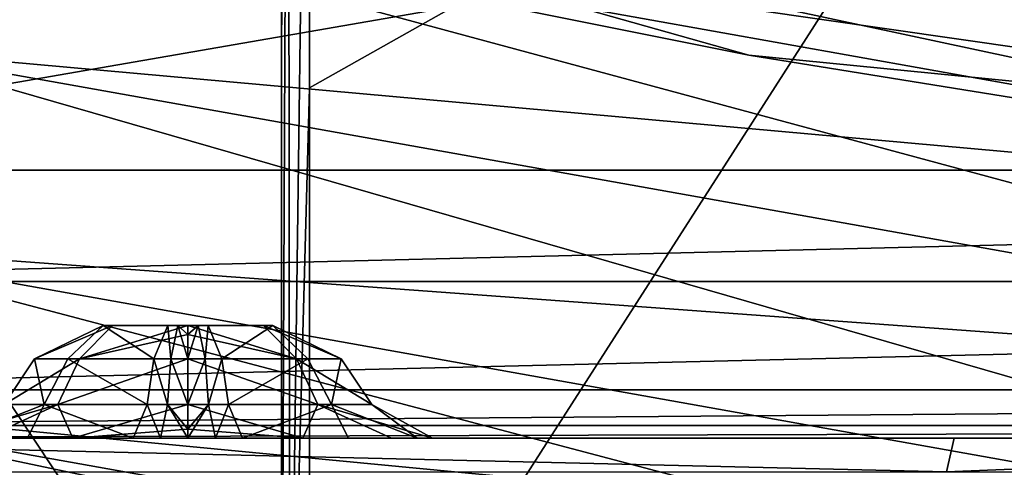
# Model space of a CAD drawing. Header units: millimetres. Extents: x -4274 to 4951, y -4805 to 4805.
# Tile 43 of 225: x -1194 to -526, y -3284 to -2980. Entities that reach past the tile are written whole.
import ezdxf

# ---------------------------------------------------------------- set-up
doc = ezdxf.new("R2010")
doc.units = ezdxf.units.MM
doc.header["$LTSCALE"] = 41.718519
for name, color, linetype in [('1835', 7, 'CONTINUOUS'), ('1836', 7, 'CONTINUOUS'), ('1837', 7, 'CONTINUOUS'), ('1838', 7, 'CONTINUOUS'), ('1839', 7, 'CONTINUOUS'), ('1840', 7, 'CONTINUOUS'), ('1841', 7, 'CONTINUOUS'), ('270', 7, 'CONTINUOUS'), ('276', 7, 'CONTINUOUS'), ('277', 7, 'CONTINUOUS'), ('278', 7, 'CONTINUOUS'), ('279', 7, 'CONTINUOUS'), ('281', 7, 'CONTINUOUS'), ('289', 7, 'CONTINUOUS'), ('300', 7, 'CONTINUOUS'), ('84', 7, 'CONTINUOUS'), ('90', 7, 'CONTINUOUS')]:
    doc.layers.add(name, color=color, linetype=linetype)

msp = doc.modelspace()

# ---------------------------------------------------------------- linework, layer by layer
at = {"layer": '1835', "linetype": 'Continuous'}
for points in [[(-1137.02, -3187.7, -4233.99), (-1093.18, -3187.7, -4196.1), (-1130.65, -3187.7, -4290.76), (-1137.02, -3187.7, -4233.99)], [(-1079.5, -3187.7, -4194.57), (-1079.5, -3187.7, -4317.99), (-1130.65, -3187.7, -4290.76), (-1079.5, -3187.7, -4194.57)], [(-1086.38, -3187.7, -4194.95), (-1079.5, -3187.7, -4194.57), (-1130.65, -3187.7, -4290.76), (-1086.38, -3187.7, -4194.95)], [(-1093.18, -3187.7, -4196.1), (-1086.38, -3187.7, -4194.95), (-1130.65, -3187.7, -4290.76), (-1093.18, -3187.7, -4196.1)], [(-1072.62, -3187.7, -4317.61), (-1079.5, -3187.7, -4317.99), (-1028.35, -3187.7, -4221.8), (-1072.62, -3187.7, -4317.61)], [(-1028.35, -3187.7, -4221.8), (-1079.5, -3187.7, -4317.99), (-1079.5, -3187.7, -4194.57), (-1028.35, -3187.7, -4221.8)], [(-1065.82, -3187.7, -4316.46), (-1072.62, -3187.7, -4317.61), (-1028.35, -3187.7, -4221.8), (-1065.82, -3187.7, -4316.46)], [(-1021.98, -3187.7, -4278.56), (-1065.82, -3187.7, -4316.46), (-1028.35, -3187.7, -4221.8), (-1021.98, -3187.7, -4278.56)]]:
    msp.add_3dface(points, dxfattribs=at)
at = {"layer": '1836', "linetype": 'Continuous'}
for points in [[(-1079.5, -3187.7, -4317.99), (-1072.62, -3187.7, -4317.61), (-1079.5, -3193.71, -4341.96), (-1079.5, -3187.7, -4317.99)], [(-1072.62, -3187.7, -4317.61), (-1079.5, -3210.32, -4360.26), (-1079.5, -3193.71, -4341.96), (-1072.62, -3187.7, -4317.61)], [(-1079.5, -3210.32, -4360.26), (-1072.62, -3187.7, -4317.61), (-1067.9, -3210.32, -4359.61), (-1079.5, -3210.32, -4360.26)], [(-1028.35, -3187.7, -4221.8), (-1079.5, -3187.7, -4194.57), (-1005.97, -3210.32, -4182.75), (-1028.35, -3187.7, -4221.8)], [(-1079.5, -3187.7, -4194.57), (-1079.5, -3193.71, -4170.59), (-1005.97, -3210.32, -4182.75), (-1079.5, -3187.7, -4194.57)], [(-1072.62, -3187.7, -4317.61), (-1065.82, -3187.7, -4316.46), (-1067.9, -3210.32, -4359.61), (-1072.62, -3187.7, -4317.61)], [(-1067.9, -3210.32, -4359.61), (-1065.82, -3187.7, -4316.46), (-1056.45, -3210.32, -4357.67), (-1067.9, -3210.32, -4359.61)], [(-1065.82, -3187.7, -4316.46), (-1021.98, -3187.7, -4278.56), (-1056.45, -3210.32, -4357.67), (-1065.82, -3187.7, -4316.46)], [(-1056.45, -3210.32, -4357.67), (-1021.98, -3187.7, -4278.56), (-998.23, -3210.32, -4321.14), (-1056.45, -3210.32, -4357.67)], [(-1021.98, -3187.7, -4278.56), (-1028.35, -3187.7, -4221.8), (-975.52, -3210.32, -4256.28), (-1021.98, -3187.7, -4278.56)], [(-975.52, -3210.32, -4256.28), (-1028.35, -3187.7, -4221.8), (-1005.97, -3210.32, -4182.75), (-975.52, -3210.32, -4256.28)], [(-998.23, -3210.32, -4321.14), (-1021.98, -3187.7, -4278.56), (-975.52, -3210.32, -4256.28), (-998.23, -3210.32, -4321.14)], [(-1079.5, -3193.71, -4170.59), (-1079.5, -3210.32, -4152.3), (-1005.97, -3210.32, -4182.75), (-1079.5, -3193.71, -4170.59)]]:
    msp.add_3dface(points, dxfattribs=at)
at = {"layer": '1837', "linetype": 'Continuous'}
for points in [[(-1137.02, -3187.7, -4233.99), (-1130.65, -3187.7, -4290.76), (-1183.48, -3210.32, -4256.28), (-1137.02, -3187.7, -4233.99)], [(-1160.77, -3210.32, -4191.41), (-1137.02, -3187.7, -4233.99), (-1183.48, -3210.32, -4256.28), (-1160.77, -3210.32, -4191.41)], [(-1183.48, -3210.32, -4256.28), (-1130.65, -3187.7, -4290.76), (-1153.03, -3210.32, -4329.8), (-1183.48, -3210.32, -4256.28)], [(-1102.55, -3210.32, -4154.88), (-1137.02, -3187.7, -4233.99), (-1160.77, -3210.32, -4191.41), (-1102.55, -3210.32, -4154.88)], [(-1130.65, -3187.7, -4290.76), (-1079.5, -3187.7, -4317.99), (-1153.03, -3210.32, -4329.8), (-1130.65, -3187.7, -4290.76)], [(-1079.5, -3187.7, -4317.99), (-1079.5, -3193.71, -4341.96), (-1153.03, -3210.32, -4329.8), (-1079.5, -3187.7, -4317.99)], [(-1093.18, -3187.7, -4196.1), (-1137.02, -3187.7, -4233.99), (-1102.55, -3210.32, -4154.88), (-1093.18, -3187.7, -4196.1)], [(-1091.1, -3210.32, -4152.95), (-1093.18, -3187.7, -4196.1), (-1102.55, -3210.32, -4154.88), (-1091.1, -3210.32, -4152.95)], [(-1086.38, -3187.7, -4194.95), (-1093.18, -3187.7, -4196.1), (-1091.1, -3210.32, -4152.95), (-1086.38, -3187.7, -4194.95)], [(-1079.5, -3210.32, -4152.3), (-1086.38, -3187.7, -4194.95), (-1091.1, -3210.32, -4152.95), (-1079.5, -3210.32, -4152.3)], [(-1079.5, -3187.7, -4194.57), (-1086.38, -3187.7, -4194.95), (-1079.5, -3193.71, -4170.59), (-1079.5, -3187.7, -4194.57)], [(-1079.5, -3193.71, -4170.59), (-1086.38, -3187.7, -4194.95), (-1079.5, -3210.32, -4152.3), (-1079.5, -3193.71, -4170.59)], [(-1079.5, -3193.71, -4341.96), (-1079.5, -3210.32, -4360.26), (-1153.03, -3210.32, -4329.8), (-1079.5, -3193.71, -4341.96)]]:
    msp.add_3dface(points, dxfattribs=at)
at = {"layer": '1838', "linetype": 'Continuous'}
for points in [[(-1183.48, -3210.32, -4256.28), (-1153.03, -3210.32, -4329.8), (-1204.12, -3241.28, -4256.28), (-1183.48, -3210.32, -4256.28)], [(-1176.9, -3241.28, -4178.54), (-1183.48, -3210.32, -4256.28), (-1204.12, -3241.28, -4256.28), (-1176.9, -3241.28, -4178.54)], [(-1204.12, -3241.28, -4256.28), (-1153.03, -3210.32, -4329.8), (-1167.62, -3241.28, -4344.4), (-1204.12, -3241.28, -4256.28)], [(-1160.77, -3210.32, -4191.41), (-1183.48, -3210.32, -4256.28), (-1176.9, -3241.28, -4178.54), (-1160.77, -3210.32, -4191.41)], [(-1107.12, -3241.28, -4134.76), (-1160.77, -3210.32, -4191.41), (-1176.9, -3241.28, -4178.54), (-1107.12, -3241.28, -4134.76)], [(-1153.03, -3210.32, -4329.8), (-1079.5, -3210.32, -4360.26), (-1167.62, -3241.28, -4344.4), (-1153.03, -3210.32, -4329.8)], [(-1079.5, -3210.32, -4360.26), (-1079.5, -3241.28, -4380.9), (-1167.62, -3241.28, -4344.4), (-1079.5, -3210.32, -4360.26)], [(-1102.55, -3210.32, -4154.88), (-1160.77, -3210.32, -4191.41), (-1107.12, -3241.28, -4134.76), (-1102.55, -3210.32, -4154.88)], [(-1093.4, -3241.28, -4132.44), (-1102.55, -3210.32, -4154.88), (-1107.12, -3241.28, -4134.76), (-1093.4, -3241.28, -4132.44)], [(-1091.1, -3210.32, -4152.95), (-1102.55, -3210.32, -4154.88), (-1093.4, -3241.28, -4132.44), (-1091.1, -3210.32, -4152.95)], [(-1079.5, -3241.28, -4131.66), (-1091.1, -3210.32, -4152.95), (-1093.4, -3241.28, -4132.44), (-1079.5, -3241.28, -4131.66)], [(-1079.5, -3210.32, -4152.3), (-1091.1, -3210.32, -4152.95), (-1079.5, -3241.28, -4131.66), (-1079.5, -3210.32, -4152.3)]]:
    msp.add_3dface(points, dxfattribs=at)
at = {"layer": '1839', "linetype": 'Continuous'}
for points in [[(-1079.5, -3210.32, -4360.26), (-1067.9, -3210.32, -4359.61), (-1079.5, -3241.28, -4380.9), (-1079.5, -3210.32, -4360.26)], [(-1005.97, -3210.32, -4182.75), (-1079.5, -3210.32, -4152.3), (-991.38, -3241.28, -4168.16), (-1005.97, -3210.32, -4182.75)], [(-1079.5, -3210.32, -4152.3), (-1079.5, -3241.28, -4131.66), (-991.38, -3241.28, -4168.16), (-1079.5, -3210.32, -4152.3)], [(-1079.5, -3241.28, -4380.9), (-1067.9, -3210.32, -4359.61), (-1065.6, -3241.28, -4380.12), (-1079.5, -3241.28, -4380.9)], [(-1067.9, -3210.32, -4359.61), (-1056.45, -3210.32, -4357.67), (-1065.6, -3241.28, -4380.12), (-1067.9, -3210.32, -4359.61)], [(-1065.6, -3241.28, -4380.12), (-1056.45, -3210.32, -4357.67), (-1051.88, -3241.28, -4377.8), (-1065.6, -3241.28, -4380.12)], [(-1056.45, -3210.32, -4357.67), (-998.23, -3210.32, -4321.14), (-1051.88, -3241.28, -4377.8), (-1056.45, -3210.32, -4357.67)], [(-1051.88, -3241.28, -4377.8), (-998.23, -3210.32, -4321.14), (-982.1, -3241.28, -4334.02), (-1051.88, -3241.28, -4377.8)], [(-975.52, -3210.32, -4256.28), (-1005.97, -3210.32, -4182.75), (-954.88, -3241.28, -4256.28), (-975.52, -3210.32, -4256.28)], [(-954.88, -3241.28, -4256.28), (-1005.97, -3210.32, -4182.75), (-991.38, -3241.28, -4168.16), (-954.88, -3241.28, -4256.28)], [(-998.23, -3210.32, -4321.14), (-975.52, -3210.32, -4256.28), (-982.1, -3241.28, -4334.02), (-998.23, -3210.32, -4321.14)], [(-982.1, -3241.28, -4334.02), (-975.52, -3210.32, -4256.28), (-954.88, -3241.28, -4256.28), (-982.1, -3241.28, -4334.02)]]:
    msp.add_3dface(points, dxfattribs=at)
at = {"layer": '1840', "linetype": 'Continuous'}
for points in [[(-991.38, -3241.28, -4168.16), (-1079.5, -3241.28, -4131.66), (-1001.5, -3263.9, -4108.74), (-991.38, -3241.28, -4168.16)], [(-1079.5, -3241.28, -4131.66), (-1079.5, -3257.89, -4113.36), (-1001.5, -3263.9, -4108.74), (-1079.5, -3241.28, -4131.66)], [(-1079.5, -3241.28, -4380.9), (-1065.6, -3241.28, -4380.12), (-1079.5, -3257.89, -4399.19), (-1079.5, -3241.28, -4380.9)], [(-1065.6, -3241.28, -4380.12), (-1079.5, -3263.9, -4423.17), (-1079.5, -3257.89, -4399.19), (-1065.6, -3241.28, -4380.12)], [(-1079.5, -3263.9, -4423.17), (-1065.6, -3241.28, -4380.12), (-1060.89, -3263.9, -4422.12), (-1079.5, -3263.9, -4423.17)], [(-1065.6, -3241.28, -4380.12), (-1051.88, -3241.28, -4377.8), (-1060.89, -3263.9, -4422.12), (-1065.6, -3241.28, -4380.12)], [(-1060.89, -3263.9, -4422.12), (-1051.88, -3241.28, -4377.8), (-1042.51, -3263.9, -4419.01), (-1060.89, -3263.9, -4422.12)], [(-1051.88, -3241.28, -4377.8), (-982.1, -3241.28, -4334.02), (-1042.51, -3263.9, -4419.01), (-1051.88, -3241.28, -4377.8)], [(-1042.51, -3263.9, -4419.01), (-982.1, -3241.28, -4334.02), (-970.73, -3263.9, -4382.85), (-1042.51, -3263.9, -4419.01)], [(-941.58, -3263.9, -4162.31), (-991.38, -3241.28, -4168.16), (-1001.5, -3263.9, -4108.74), (-941.58, -3263.9, -4162.31)], [(-954.88, -3241.28, -4256.28), (-991.38, -3241.28, -4168.16), (-913.65, -3263.9, -4237.66), (-954.88, -3241.28, -4256.28)], [(-913.65, -3263.9, -4237.66), (-991.38, -3241.28, -4168.16), (-941.58, -3263.9, -4162.31), (-913.65, -3263.9, -4237.66)], [(-982.1, -3241.28, -4334.02), (-954.88, -3241.28, -4256.28), (-924.18, -3263.9, -4317.34), (-982.1, -3241.28, -4334.02)], [(-970.73, -3263.9, -4382.85), (-982.1, -3241.28, -4334.02), (-924.18, -3263.9, -4317.34), (-970.73, -3263.9, -4382.85)], [(-924.18, -3263.9, -4317.34), (-954.88, -3241.28, -4256.28), (-913.65, -3263.9, -4237.66), (-924.18, -3263.9, -4317.34)], [(-1079.5, -3257.89, -4113.36), (-1079.5, -3263.9, -4089.39), (-1001.5, -3263.9, -4108.74), (-1079.5, -3257.89, -4113.36)]]:
    msp.add_3dface(points, dxfattribs=at)
at = {"layer": '1841', "linetype": 'Continuous'}
for points in [[(-1204.12, -3241.28, -4256.28), (-1167.62, -3241.28, -4344.4), (-1245.35, -3263.9, -4274.89), (-1204.12, -3241.28, -4256.28)], [(-1245.35, -3263.9, -4274.89), (-1167.62, -3241.28, -4344.4), (-1217.42, -3263.9, -4350.25), (-1245.35, -3263.9, -4274.89)], [(-1176.9, -3241.28, -4178.54), (-1204.12, -3241.28, -4256.28), (-1234.82, -3263.9, -4195.22), (-1176.9, -3241.28, -4178.54)], [(-1188.27, -3263.9, -4129.7), (-1176.9, -3241.28, -4178.54), (-1234.82, -3263.9, -4195.22), (-1188.27, -3263.9, -4129.7)], [(-1217.42, -3263.9, -4350.25), (-1167.62, -3241.28, -4344.4), (-1157.5, -3263.9, -4403.81), (-1217.42, -3263.9, -4350.25)], [(-1116.49, -3263.9, -4093.54), (-1176.9, -3241.28, -4178.54), (-1188.27, -3263.9, -4129.7), (-1116.49, -3263.9, -4093.54)], [(-1107.12, -3241.28, -4134.76), (-1176.9, -3241.28, -4178.54), (-1116.49, -3263.9, -4093.54), (-1107.12, -3241.28, -4134.76)], [(-1167.62, -3241.28, -4344.4), (-1079.5, -3241.28, -4380.9), (-1157.5, -3263.9, -4403.81), (-1167.62, -3241.28, -4344.4)], [(-1157.5, -3263.9, -4403.81), (-1079.5, -3241.28, -4380.9), (-1079.5, -3257.89, -4399.19), (-1157.5, -3263.9, -4403.81)], [(-1098.11, -3263.9, -4090.43), (-1107.12, -3241.28, -4134.76), (-1116.49, -3263.9, -4093.54), (-1098.11, -3263.9, -4090.43)], [(-1093.4, -3241.28, -4132.44), (-1107.12, -3241.28, -4134.76), (-1098.11, -3263.9, -4090.43), (-1093.4, -3241.28, -4132.44)], [(-1079.5, -3263.9, -4089.39), (-1093.4, -3241.28, -4132.44), (-1098.11, -3263.9, -4090.43), (-1079.5, -3263.9, -4089.39)], [(-1079.5, -3241.28, -4131.66), (-1093.4, -3241.28, -4132.44), (-1079.5, -3257.89, -4113.36), (-1079.5, -3241.28, -4131.66)], [(-1079.5, -3257.89, -4113.36), (-1093.4, -3241.28, -4132.44), (-1079.5, -3263.9, -4089.39), (-1079.5, -3257.89, -4113.36)], [(-1079.5, -3263.9, -4423.17), (-1157.5, -3263.9, -4403.81), (-1079.5, -3257.89, -4399.19), (-1079.5, -3263.9, -4423.17)]]:
    msp.add_3dface(points, dxfattribs=at)
at = {"layer": '270', "linetype": 'Continuous'}
for points in [[(-996.97, -2516.9, -8129.78), (-503.71, -2748.6, -8129.82), (-996.97, -3026.52, -7887.38), (-996.97, -2516.9, -8129.78)], [(-502.28, -3517.88, -7721.17), (-996.97, -3517.92, -7609.87), (-503.71, -2748.6, -8129.82), (-502.28, -3517.88, -7721.17)], [(-503.71, -2748.6, -8129.82), (-996.97, -3517.92, -7609.87), (-996.97, -3026.52, -7887.38), (-503.71, -2748.6, -8129.82)]]:
    msp.add_3dface(points, dxfattribs=at)
at = {"layer": '276', "linetype": 'Continuous'}
for points in [[(-1535.64, -3263.9, -622.21), (-1534.53, -3263.9, -617.02), (1535.64, -3263.9, -622.21), (-1535.64, -3263.9, -622.21)], [(-1535.64, -3263.9, -4607.15), (-1535.64, -3263.9, -622.21), (1535.64, -3263.9, -4607.15), (-1535.64, -3263.9, -4607.15)], [(-1535.64, -3263.9, -622.21), (1535.64, -3263.9, -622.21), (1535.64, -3263.9, -4607.15), (-1535.64, -3263.9, -622.21)], [(-1534.53, -3263.9, -617.02), (-1531.39, -3263.9, -612.73), (1534.53, -3263.9, -617.01), (-1534.53, -3263.9, -617.02)], [(-1534.53, -3263.9, -617.02), (1534.53, -3263.9, -617.01), (1535.64, -3263.9, -622.21), (-1534.53, -3263.9, -617.02)], [(-1531.39, -3263.9, -612.73), (1531.39, -3263.9, -612.73), (1534.53, -3263.9, -617.01), (-1531.39, -3263.9, -612.73)], [(1531.39, -3263.9, -612.73), (-1531.39, -3263.9, -612.73), (-560.15, -3263.9, -104.95), (1531.39, -3263.9, -612.73)], [(1531.39, -3263.9, -612.73), (-560.15, -3263.9, -104.95), (556.48, -3263.9, -104.05), (1531.39, -3263.9, -612.73)], [(-560.15, -3263.9, -104.95), (-2.13, -3263.9, -37.24), (556.48, -3263.9, -104.05), (-560.15, -3263.9, -104.95)]]:
    msp.add_3dface(points, dxfattribs=at)
at = {"layer": '277', "linetype": 'Continuous'}
for points in [[(-1016, -2996.46, -7875.25), (-1016, -2454.55, -8129.78), (-1011.56, -2491.06, -8129.77), (-1016, -2996.46, -7875.25)], [(-1010.33, -3517.91, -7599.81), (-1016, -3517.9, -7581.03), (-1011.56, -2491.06, -8129.77), (-1010.33, -3517.91, -7599.81)], [(-1016, -3517.9, -7581.03), (-1016, -2996.46, -7875.25), (-1011.56, -2491.06, -8129.77), (-1016, -3517.9, -7581.03)], [(-996.97, -2516.9, -8129.78), (-1010.33, -3517.91, -7599.81), (-1011.56, -2491.06, -8129.77), (-996.97, -2516.9, -8129.78)], [(-1010.33, -3517.91, -7599.81), (-996.97, -2516.9, -8129.78), (-996.97, -3026.52, -7887.38), (-1010.33, -3517.91, -7599.81)], [(-996.97, -3517.92, -7609.87), (-1010.33, -3517.91, -7599.81), (-996.97, -3026.52, -7887.38), (-996.97, -3517.92, -7609.87)]]:
    msp.add_3dface(points, dxfattribs=at)
at = {"layer": '278', "linetype": 'Continuous'}
for points in [[(-1570.6, -2681.77, -7778.2), (-1016, -3517.9, -7542.33), (-1289.12, -3517.9, -7443.48), (-1570.6, -2681.77, -7778.2)], [(-1016, -3517.9, -7542.33), (-1570.6, -2681.77, -7778.2), (-1016, -2955.47, -7859.26), (-1016, -3517.9, -7542.33)]]:
    msp.add_3dface(points, dxfattribs=at)
at = {"layer": '279', "linetype": 'Continuous'}
for points in [[(-1536.56, -3231.19, -4692.23), (-1535.88, -3255.44, -4652.73), (1536.56, -3231.19, -4692.23), (-1536.56, -3231.19, -4692.23)], [(1536.56, -3231.19, -4692.23), (-1535.88, -3255.44, -4652.73), (1535.88, -3255.44, -4652.73), (1536.56, -3231.19, -4692.23)], [(-1535.88, -3255.44, -4652.73), (-1535.64, -3263.9, -4607.15), (1535.88, -3255.44, -4652.73), (-1535.88, -3255.44, -4652.73)], [(-1535.64, -3263.9, -4607.15), (1535.64, -3263.9, -4607.15), (1535.88, -3255.44, -4652.73), (-1535.64, -3263.9, -4607.15)]]:
    msp.add_3dface(points, dxfattribs=at)
at = {"layer": '281', "linetype": 'Continuous'}
for points in [[(-1016, -2454.55, -8129.78), (-1016, -2996.46, -7875.25), (-1016, -2955.47, -7859.26), (-1016, -2454.55, -8129.78)], [(-1016, -2996.46, -7875.25), (-1016, -3517.9, -7542.33), (-1016, -2955.47, -7859.26), (-1016, -2996.46, -7875.25)], [(-1016, -3517.9, -7581.03), (-1016, -3517.9, -7542.33), (-1016, -2996.46, -7875.25), (-1016, -3517.9, -7581.03)]]:
    msp.add_3dface(points, dxfattribs=at)
at = {"layer": '289', "linetype": 'Continuous'}
for points in [[(-1531.39, -3263.9, -612.73), (-1567.69, -3286.93, -571.97), (-565.22, -3286.93, -50.01), (-1531.39, -3263.9, -612.73)], [(-1531.39, -3263.9, -612.73), (-565.22, -3286.93, -50.01), (-560.15, -3263.9, -104.95), (-1531.39, -3263.9, -612.73)], [(-565.22, -3286.93, -50.01), (565.21, -3286.93, -50), (-2.13, -3263.9, -37.24), (-565.22, -3286.93, -50.01)], [(-560.15, -3263.9, -104.95), (-565.22, -3286.93, -50.01), (-2.13, -3263.9, -37.24), (-560.15, -3263.9, -104.95)]]:
    msp.add_3dface(points, dxfattribs=at)
at = {"layer": '300', "linetype": 'Continuous'}
for points in [[(-1547.65, -2547.31, -5305.43), (-1539.2, -3082.35, -4849.15), (1547.65, -2547.29, -5305.44), (-1547.65, -2547.31, -5305.43)], [(-1539.2, -3082.35, -4849.15), (1539.2, -3082.35, -4849.15), (1547.65, -2547.29, -5305.44), (-1539.2, -3082.35, -4849.15)], [(-1539.2, -3082.35, -4849.15), (-1537.86, -3157.75, -4771.62), (1539.2, -3082.35, -4849.15), (-1539.2, -3082.35, -4849.15)], [(1539.2, -3082.35, -4849.15), (-1537.86, -3157.75, -4771.62), (1537.86, -3157.75, -4771.62), (1539.2, -3082.35, -4849.15)], [(-1537.86, -3157.75, -4771.62), (-1536.56, -3231.19, -4692.23), (1537.86, -3157.75, -4771.62), (-1537.86, -3157.75, -4771.62)], [(1537.86, -3157.75, -4771.62), (-1536.56, -3231.19, -4692.23), (1536.56, -3231.19, -4692.23), (1537.86, -3157.75, -4771.62)]]:
    msp.add_3dface(points, dxfattribs=at)
at = {"layer": '84', "linetype": 'Continuous'}
for points in [[(-1252.94, -2893.65, -10048.5), (-1237.85, -2852.68, -9914.13), (-1.28, -3117.06, -10048.5), (-1252.94, -2893.65, -10048.5)], [(-1237.85, -2852.68, -9914.13), (-699.25, -3004.47, -9914.13), (-1.28, -3117.06, -10048.5), (-1237.85, -2852.68, -9914.13)], [(-1292.44, -3000.9, -10131.54), (-1252.94, -2893.65, -10048.5), (-1.32, -3231.36, -10131.54), (-1292.44, -3000.9, -10131.54)], [(-1.32, -3231.36, -10131.54), (-1252.94, -2893.65, -10048.5), (-1.28, -3117.06, -10048.5), (-1.32, -3231.36, -10131.54)], [(-1341.27, -3133.48, -10131.54), (-1292.44, -3000.9, -10131.54), (-1.37, -3372.64, -10131.54), (-1341.27, -3133.48, -10131.54)], [(-1.37, -3372.64, -10131.54), (-1292.44, -3000.9, -10131.54), (-1.32, -3231.36, -10131.54), (-1.37, -3372.64, -10131.54)], [(-1.28, -3117.06, -10048.5), (-699.25, -3004.47, -9914.13), (-1.27, -3073.4, -9914.13), (-1.28, -3117.06, -10048.5)], [(-1380.78, -3240.73, -10048.5), (-1341.27, -3133.48, -10131.54), (-1.41, -3486.94, -10048.5), (-1380.78, -3240.73, -10048.5)], [(-1.41, -3486.94, -10048.5), (-1341.27, -3133.48, -10131.54), (-1.37, -3372.64, -10131.54), (-1.41, -3486.94, -10048.5)], [(-1395.87, -3281.7, -9914.13), (-1380.78, -3240.73, -10048.5), (-1.43, -3530.6, -9914.13), (-1395.87, -3281.7, -9914.13)], [(-1.43, -3530.6, -9914.13), (-1380.78, -3240.73, -10048.5), (-1.41, -3486.94, -10048.5), (-1.43, -3530.6, -9914.13)]]:
    msp.add_3dface(points, dxfattribs=at)
at = {"layer": '90', "linetype": 'Continuous'}
for points in [[(-699.25, -3004.47, -9914.13), (-1237.85, -2852.68, -9914.13), (-1252.94, -2893.65, -9779.76), (-699.25, -3004.47, -9914.13)], [(-1252.94, -2893.65, -9779.76), (-1292.44, -3000.9, -9696.72), (-1.28, -3117.06, -9779.76), (-1252.94, -2893.65, -9779.76)], [(-1.27, -3073.4, -9914.13), (-699.25, -3004.47, -9914.13), (-1252.94, -2893.65, -9779.76), (-1.27, -3073.4, -9914.13)], [(-1.27, -3073.4, -9914.13), (-1252.94, -2893.65, -9779.76), (-1.28, -3117.06, -9779.76), (-1.27, -3073.4, -9914.13)], [(-1292.44, -3000.9, -9696.72), (-1341.27, -3133.48, -9696.72), (-1.32, -3231.36, -9696.72), (-1292.44, -3000.9, -9696.72)], [(-1.28, -3117.06, -9779.76), (-1292.44, -3000.9, -9696.72), (-1.32, -3231.36, -9696.72), (-1.28, -3117.06, -9779.76)], [(-1341.27, -3133.48, -9696.72), (-1380.78, -3240.73, -9779.76), (-1.37, -3372.64, -9696.72), (-1341.27, -3133.48, -9696.72)], [(-1.32, -3231.36, -9696.72), (-1341.27, -3133.48, -9696.72), (-1.37, -3372.64, -9696.72), (-1.32, -3231.36, -9696.72)], [(-1380.78, -3240.73, -9779.76), (-1395.87, -3281.7, -9914.13), (-1.41, -3486.94, -9779.76), (-1380.78, -3240.73, -9779.76)], [(-1.37, -3372.64, -9696.72), (-1380.78, -3240.73, -9779.76), (-1.41, -3486.94, -9779.76), (-1.37, -3372.64, -9696.72)], [(-1395.87, -3281.7, -9914.13), (-1.43, -3530.6, -9914.13), (-1.41, -3486.94, -9779.76), (-1395.87, -3281.7, -9914.13)]]:
    msp.add_3dface(points, dxfattribs=at)

doc.saveas('drawing.dxf')
